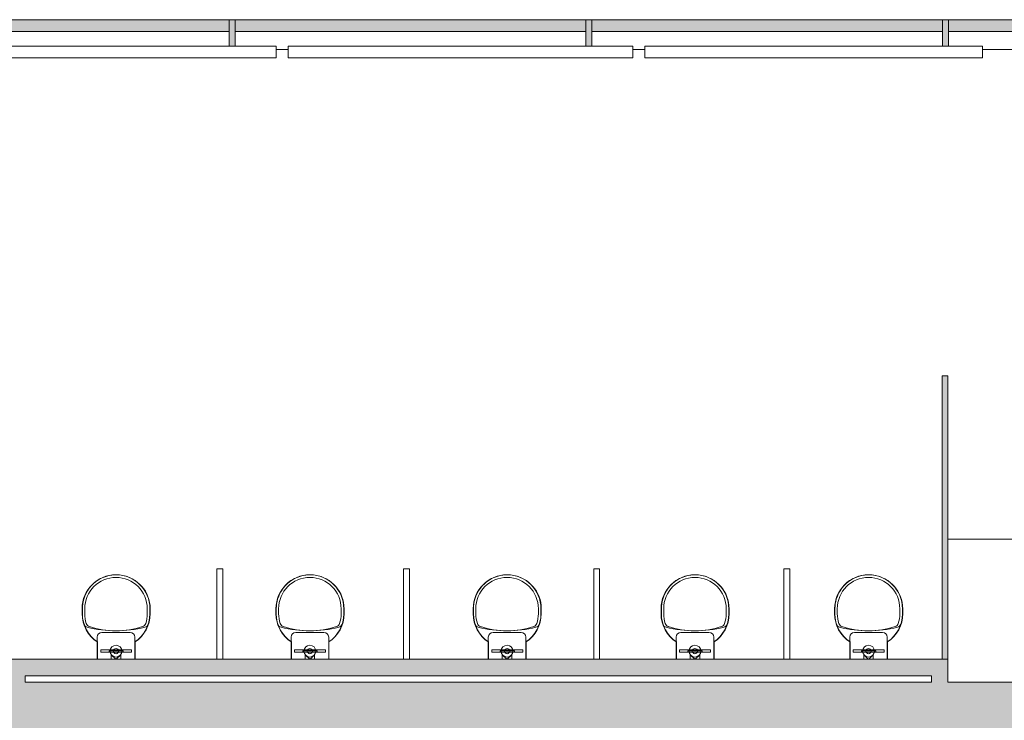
# Model space of a CAD drawing. Header units: millimetres. Extents: x 1110081 to 1268996, y -753649 to 3502.
# Tile 7 of 211: x 1167050 to 1171190, y -737113 to -734167. Entities that reach past the tile are written whole.
import ezdxf

# ---------------------------------------------------------------- set-up
doc = ezdxf.new("R2010")
doc.units = ezdxf.units.MM
for name, color, linetype, lineweight in [('A2-VI', 1, 'Continuous', 9), ('A2312', 1, 'Continuous', 5), ('A24', 1, 'Continuous', 13), ('A873', 6, 'Continuous', 5)]:
    doc.layers.add(name, color=color, linetype=linetype, lineweight=lineweight)

# ---------------------------------------------------------------- blocks, each defined once
blk = doc.blocks.new('System Panel - Flesland int curt wall solid-544953-H02-Nivå F-3_5 m_1_ Ny Plan 2 PV200')
at = {"layer": 'A2312'}
blk.add_hatch(color=256, dxfattribs=at).paths.add_polyline_path([(737.5, 12.5), (737.5, 62.5), (-737.5, 62.5), (-737.5, 12.5), (264, 12.5)])
for p, q in [((737.5, 62.5), (-737.5, 62.5)), ((-737.5, 62.5), (-737.5, 12.5)), ((737.5, 12.5), (737.5, 62.5)), ((-737.5, 12.5), (737.5, 12.5))]:
    blk.add_line(p, q, dxfattribs=at)
blk = doc.blocks.new('System Panel - Flesland int curt wall solid-3651346-H02-Nivå F-3_5 m_1_ Ny Plan 2 PV200')
at = {"layer": 'A2312'}
blk.add_hatch(color=256, dxfattribs=at).paths.add_polyline_path([(579.8, 12.5), (579.8, 62.5), (-579.8, 62.5), (-579.8, 12.5), (86.5, 12.5)])
for p, q in [((579.8, 62.5), (-579.8, 62.5)), ((-579.8, 62.5), (-579.8, 12.5)), ((579.8, 12.5), (579.8, 62.5)), ((-579.8, 12.5), (579.8, 12.5))]:
    blk.add_line(p, q, dxfattribs=at)
blk = doc.blocks.new('Rectangular Mullion - Flesland Int 25x125-V47-H02-Nivå F-3_5 m_1_ Ny Plan 2 PV200')
at = {"layer": 'A2312'}
blk.add_line((1163678.6, -734291.9), (1163628.6, -734291.9), dxfattribs=at)
blk = doc.blocks.new('Rectangular Mullion - Flesland Int 25x125-3651331-H02-Nivå F-3_5 m_1_ Ny Plan 2 PV200')
at = {"layer": 'A2312'}
blk.add_line((1172115.6, -734291.9), (1171098.6, -734291.9), dxfattribs=at)
blk = doc.blocks.new('Rectangular Mullion - Flesland Int 25x125-V48-H02-Nivå F-3_5 m_1_ Ny Plan 2 PV200')
at = {"layer": 'A2312'}
blk.add_hatch(color=256, dxfattribs=at).paths.add_polyline_path([(-12.5, 48.5), (12.5, 48.5), (12.5, -62.5), (-12.5, -62.5)])
for p, q in [((-12.5, -62.5), (-12.5, 48.5)), ((12.5, 48.5), (12.5, -62.5)), ((12.5, -62.5), (-12.5, -62.5))]:
    blk.add_line(p, q, dxfattribs=at)
blk = doc.blocks.new('A315 - Urinal med betjeningsplater - Type 1-12573202-H02-Nivå F-3_5 m_1_ Ny Plan 2 PV200')
at = {"layer": 'A873'}
for p, q in [((-18.2, 247.6), (-18.2, 226.4)), ((-17, 247.6), (-17, 226.4)), ((-7.2, 247.6), (-7.2, 226.4)), ((255.8, 226.4), (255.8, 247.6)), ((266.8, 226.4), (266.8, 247.6)), ((268, 226.4), (268, 247.6)), ((45.3, 128.1), (45.3, 107.8)), ((65.3, 148.1), (183.3, 148.1)), ((203.3, 107.8), (203.3, 128.1)), ((45.3, 107.8), (45.3, 35)), ((46.5, 107.8), (46.5, 35)), ((203.3, 35), (203.3, 107.8)), ((204.5, 35), (204.5, 107.8)), ((60, 75), (190, 75)), ((96, 75), (60, 75)), ((60, 65), (60, 75)), ((60, 75), (60, 65)), ((60, 65), (96, 65)), ((190, 65), (60, 65)), ((95, 75), (103.8, 75)), ((95, 75), (132.8, 75)), ((95, 70), (95, 65)), ((99, 70), (95, 70)), ((117.2, 70), (95, 70)), ((95, 65), (96, 65)), ((95, 65), (99, 65)), ((99, 65), (95, 65)), ((110, 65), (95, 65)), ((132.8, 75), (96, 75)), ((96, 65), (110, 65)), ((96, 65), (99, 65)), ((103.8, 70), (99, 70)), ((99, 65), (103.8, 65)), ((99, 65), (110, 65)), ((103.8, 65), (99, 65)), ((103.8, 75), (132.8, 75)), ((110, 70), (103.8, 70)), ((103.8, 65), (110, 65)), ((110, 65), (103.8, 65)), ((123.4, 35), (104.3, 54.1)), ((104.3, 54.1), (104.3, 35)), ((117.2, 70), (110, 70)), ((112.7, 65), (155, 65)), ((112.7, 65), (117.2, 65)), ((117.2, 65), (112.7, 65)), ((155, 65), (112.7, 65)), ((112.8, 65), (151, 65)), ((125, 70), (117.2, 70)), ((155, 70), (117.2, 70)), ((117.2, 65), (125, 65)), ((125, 65), (117.2, 65)), ((132.8, 70), (125, 70)), ((125, 65), (132.8, 65)), ((132.8, 65), (125, 65)), ((125.2, 35), (144.3, 54.1)), ((140, 70), (132.8, 70)), ((132.8, 65), (140, 65)), ((140, 65), (132.8, 65)), ((154, 75), (133.2, 75)), ((133.3, 75), (155, 75)), ((133.3, 75), (155, 75)), ((146.2, 70), (140, 70)), ((140, 65), (146.2, 65)), ((146.2, 65), (140, 65)), ((144.3, 54.1), (144.3, 35)), ((151, 70), (146.2, 70)), ((146.2, 65), (151, 65)), ((151, 65), (146.2, 65)), ((154, 70), (151, 70)), ((151, 65), (155, 65)), ((151, 65), (154, 65)), ((155, 65), (151, 65)), ((190, 75), (154, 75)), ((155, 70), (154, 70)), ((154, 65), (190, 65)), ((155, 65), (155, 70)), ((190, 75), (190, 65)), ((190, 75), (190, 65))]:
    blk.add_line(p, q, dxfattribs=at)
for radius in [24.8, 11]:
    blk.add_circle((124.3, 69.1), radius, dxfattribs=at)
for centre, radius, start, end in [((124.3, 247.6), 142.5, 360, 180), ((125.5, 247.6), 142.5, 360, 163.5658), ((124.3, 247.6), 131.5, 360, 180), ((125.5, 247.6), 142.5, 163.5658, 180), ((124.3, 226.4), 142.5, 180, 236.3316), ((125.5, 226.4), 142.5, 180, 236.3316), ((124.3, 226.4), 131.5, 180, 198.3428), ((124.3, 226.4), 142.5, 303.6684, 360), ((125.5, 226.4), 142.5, 303.6684, 360), ((124.3, 226.4), 131.5, 341.6572, 360), ((7.7, 189), 20, 197.7943, 256.1765), ((18.5, 191.3), 20, 198.3428, 252.2922), ((124.3, 663), 508.2, 256.1765, 283.8235), ((124.3, 522.8), 368, 252.2922, 287.7078), ((230.2, 191.3), 20, 287.7078, 341.6572), ((241, 189), 20, 283.8235, 342.2057), ((65.3, 128.1), 20, 90, 180), ((183.3, 128.1), 20, 360, 90)]:
    blk.add_arc(centre, radius, start, end, dxfattribs=at)
blk = doc.blocks.new('Sink_counter - Sink_counter-12676246-H02-Nivå F-3_5 m_1_ Ny Plan 2 PV200')
at = {"layer": 'A873'}
for p, q in [((1146.5, 712.5), (-3783, 712.5)), ((-3783, 712.5), (1146.5, 712.5)), ((1146.5, 112.5), (-3783, 112.5))]:
    blk.add_line(p, q, dxfattribs=at)
blk = doc.blocks.new('A315 - Urinal med betjeningsplater - Type 1-V249-H02-Nivå F-3_5 m_1_ Ny Plan 2 PV200')
at = {"layer": 'A873'}
for p, q in [((-18.2, 247.6), (-18.2, 226.4)), ((-17, 247.6), (-17, 226.4)), ((-7.2, 247.6), (-7.2, 226.4)), ((255.8, 226.4), (255.8, 247.6)), ((266.8, 226.4), (266.8, 247.6)), ((268, 226.4), (268, 247.6)), ((45.3, 128.1), (45.3, 107.8)), ((65.3, 148.1), (183.3, 148.1)), ((203.3, 107.8), (203.3, 128.1)), ((45.3, 107.8), (45.3, 35)), ((46.5, 107.8), (46.5, 35)), ((203.3, 35), (203.3, 107.8)), ((204.5, 35), (204.5, 107.8)), ((60, 75), (190, 75)), ((96, 75), (60, 75)), ((60, 65), (60, 75)), ((60, 75), (60, 65)), ((60, 65), (96, 65)), ((190, 65), (60, 65)), ((95, 75), (132.8, 75)), ((95, 75), (132.8, 75)), ((95, 70), (95, 65)), ((99, 70), (95, 70)), ((155, 70), (95, 70)), ((95, 65), (111.3, 65)), ((95, 65), (99, 65)), ((99, 65), (95, 65)), ((111.3, 65), (95, 65)), ((110, 75), (96, 75)), ((96, 65), (99, 65)), ((151, 70), (99, 70)), ((99, 65), (110, 65)), ((99, 65), (110, 65)), ((110, 65), (99, 65)), ((123.4, 35), (104.3, 54.1)), ((104.3, 54.1), (104.3, 35)), ((110, 65), (111.3, 65)), ((111.3, 65), (110, 65)), ((132.8, 75), (111.3, 75)), ((111.5, 65), (155, 65)), ((111.5, 65), (151, 65)), ((111.5, 65), (151, 65)), ((151, 65), (111.5, 65)), ((155, 65), (111.5, 65)), ((125.2, 35), (144.3, 54.1)), ((154, 75), (133.2, 75)), ((133.3, 75), (155, 75)), ((133.3, 75), (155, 75)), ((144.3, 54.1), (144.3, 35)), ((155, 70), (151, 70)), ((151, 65), (155, 65)), ((151, 65), (154, 65)), ((155, 65), (151, 65)), ((190, 75), (154, 75)), ((154, 65), (190, 65)), ((155, 65), (155, 70)), ((190, 75), (190, 65)), ((190, 75), (190, 65))]:
    blk.add_line(p, q, dxfattribs=at)
for radius in [24.8, 11]:
    blk.add_circle((124.3, 69.1), radius, dxfattribs=at)
for centre, radius, start, end in [((124.3, 247.6), 142.5, 360, 180), ((125.5, 247.6), 142.5, 360, 163.5658), ((124.3, 247.6), 131.5, 360, 180), ((125.5, 247.6), 142.5, 163.5658, 180), ((124.3, 226.4), 142.5, 180, 236.3316), ((125.5, 226.4), 142.5, 180, 236.3316), ((124.3, 226.4), 131.5, 180, 198.3428), ((124.3, 226.4), 142.5, 303.6684, 360), ((125.5, 226.4), 142.5, 303.6684, 360), ((124.3, 226.4), 131.5, 341.6572, 360), ((7.7, 189), 20, 197.7943, 256.1765), ((18.5, 191.3), 20, 198.3428, 252.2922), ((124.3, 663), 508.2, 256.1765, 283.8235), ((124.3, 522.8), 368, 252.2922, 287.7078), ((230.2, 191.3), 20, 287.7078, 341.6572), ((241, 189), 20, 283.8235, 342.2057), ((65.3, 128.1), 20, 90, 180), ((183.3, 128.1), 20, 360, 90)]:
    blk.add_arc(centre, radius, start, end, dxfattribs=at)
blk = doc.blocks.new('A315 - Urinal med betjeningsplater - Type 1-V250-H02-Nivå F-3_5 m_1_ Ny Plan 2 PV200')
at = {"layer": 'A873'}
for p, q in [((-18.2, 247.6), (-18.2, 226.4)), ((-17, 247.6), (-17, 226.4)), ((-7.2, 247.6), (-7.2, 226.4)), ((255.8, 226.4), (255.8, 247.6)), ((266.8, 226.4), (266.8, 247.6)), ((268, 226.4), (268, 247.6)), ((45.3, 128.1), (45.3, 107.8)), ((65.3, 148.1), (183.3, 148.1)), ((203.3, 107.8), (203.3, 128.1)), ((45.3, 107.8), (45.3, 35)), ((46.5, 107.8), (46.5, 35)), ((203.3, 35), (203.3, 107.8)), ((204.5, 35), (204.5, 107.8)), ((60, 75), (190, 75)), ((96, 75), (60, 75)), ((60, 65), (60, 75)), ((60, 75), (60, 65)), ((60, 65), (96, 65)), ((190, 65), (60, 65)), ((95, 75), (132.8, 75)), ((95, 75), (132.8, 75)), ((95, 70), (95, 65)), ((99, 70), (95, 70)), ((155, 70), (95, 70)), ((95, 65), (110, 65)), ((95, 65), (99, 65)), ((99, 65), (95, 65)), ((110, 65), (95, 65)), ((132.8, 75), (96, 75)), ((96, 65), (99, 65)), ((151, 70), (99, 70)), ((99, 65), (110, 65)), ((99, 65), (110, 65)), ((110, 65), (99, 65)), ((123.4, 35), (104.3, 54.1)), ((104.3, 54.1), (104.3, 35)), ((111.5, 65), (155, 65)), ((111.5, 65), (151, 65)), ((111.5, 65), (151, 65)), ((151, 65), (111.5, 65)), ((155, 65), (111.5, 65)), ((125.2, 35), (144.3, 54.1)), ((154, 75), (133.2, 75)), ((133.3, 75), (155, 75)), ((133.3, 75), (155, 75)), ((144.3, 54.1), (144.3, 35)), ((155, 70), (151, 70)), ((151, 65), (155, 65)), ((151, 65), (154, 65)), ((155, 65), (151, 65)), ((190, 75), (154, 75)), ((154, 65), (190, 65)), ((155, 65), (155, 70)), ((190, 75), (190, 65)), ((190, 75), (190, 65))]:
    blk.add_line(p, q, dxfattribs=at)
for radius in [24.8, 11]:
    blk.add_circle((124.3, 69.1), radius, dxfattribs=at)
for centre, radius, start, end in [((124.3, 247.6), 142.5, 360, 180), ((125.5, 247.6), 142.5, 360, 163.5658), ((124.3, 247.6), 131.5, 360, 180), ((125.5, 247.6), 142.5, 163.5658, 180), ((124.3, 226.4), 142.5, 180, 236.3316), ((125.5, 226.4), 142.5, 180, 236.3316), ((124.3, 226.4), 131.5, 180, 198.3428), ((124.3, 226.4), 142.5, 303.6684, 360), ((125.5, 226.4), 142.5, 303.6684, 360), ((124.3, 226.4), 131.5, 341.6572, 360), ((7.7, 189), 20, 197.7943, 256.1765), ((18.5, 191.3), 20, 198.3428, 252.2922), ((124.3, 663), 508.2, 256.1765, 283.8235), ((124.3, 522.8), 368, 252.2922, 287.7078), ((230.2, 191.3), 20, 287.7078, 341.6572), ((241, 189), 20, 283.8235, 342.2057), ((65.3, 128.1), 20, 90, 180), ((183.3, 128.1), 20, 360, 90)]:
    blk.add_arc(centre, radius, start, end, dxfattribs=at)
blk = doc.blocks.new('Fastvindu enkelt for curtain wall - Fastvindu enkelt for curtain wall 2-12576007-H02-Nivå F-3_5 m_1_ Ny Plan 2 PV200')
at = {"layer": 'A2-VI'}
for p, q in [((-710, 30), (710, 30)), ((-710, -20), (-710, 30)), ((710, 30), (710, -20)), ((710, -20), (-710, -20))]:
    blk.add_line(p, q, dxfattribs=at)
blk = doc.blocks.new('Fastvindu enkelt for curtain wall - Fastvindu enkelt for curtain wall 2-12575996-H02-Nivå F-3_5 m_1_ Ny Plan 2 PV200')
at = {"layer": 'A2-VI'}
for p, q in [((-725, 30), (725, 30)), ((-725, -20), (-725, 30)), ((725, 30), (725, -20)), ((725, -20), (-725, -20))]:
    blk.add_line(p, q, dxfattribs=at)
blk = doc.blocks.new('br001-h02-a-200-2-0001_Z02_dwg_System Panel - Flesland int curt wall solid-544953-H02-Nivå F-3_5m-1920972-MA-20-0001 GA Level 02 -Rearrange - option 3D')
at = {"layer": 'A2312'}
blk.add_hatch(color=7, dxfattribs=at).paths.add_polyline_path([(-737.5, 12.5), (737.5, 12.5), (737.5, 62.5), (-737.5, 62.5)])
at = {"layer": 'A2312', "color": 7, "flags": 128}
blk.add_lwpolyline([(-737.5, 12.5), (737.5, 12.5), (737.5, 62.5), (-737.5, 62.5)], close=True, dxfattribs=at)
blk = doc.blocks.new('br001-h02-a-200-2-0001_Z02_dwg_System Panel - Flesland int curt wall solid-3651346-H02-Nivå F-3_5m-1920973-MA-20-0001 GA Level 02 -Rearrange - option 3D')
at = {"layer": 'A2312'}
blk.add_hatch(color=7, dxfattribs=at).paths.add_polyline_path([(-579.8, 12.5), (579.8, 12.5), (579.8, 62.5), (-579.8, 62.5)])
at = {"layer": 'A2312', "color": 7, "flags": 128}
blk.add_lwpolyline([(-579.8, 12.5), (579.8, 12.5), (579.8, 62.5), (-579.8, 62.5)], close=True, dxfattribs=at)
blk = doc.blocks.new('br001-h02-a-200-2-0001_Z02_dwg_Rectangular Mullion - Flesland Int 25x125-V34-H02-Nivå F-3_5m-1920978-MA-20-0001 GA Level 02 -Rearrange - option 3D')
at = {"layer": 'A2312', "color": 7}
blk.add_line((1163678.6, -734291.9), (1163628.6, -734291.9), dxfattribs=at)
blk = doc.blocks.new('br001-h02-a-200-2-0001_Z02_dwg_Rectangular Mullion - Flesland Int 25x125-3651331-H02-Nivå F-3_5m-1920979-MA-20-0001 GA Level 02 -Rearrange - option 3D')
at = {"layer": 'A2312', "color": 7}
blk.add_line((1172115.6, -734291.9), (1171098.6, -734291.9), dxfattribs=at)
blk = doc.blocks.new('br001-h02-a-200-2-0001_Z02_dwg_Rectangular Mullion - Flesland Int 25x125-V35-H02-Nivå F-3_5m-1920981-MA-20-0001 GA Level 02 -Rearrange - option 3D')
at = {"layer": 'A2312'}
blk.add_hatch(color=7, dxfattribs=at).paths.add_polyline_path([(12.5, 48.5), (12.5, -62.5), (-12.5, -62.5), (-12.5, 48.5)])
at = {"layer": 'A2312', "color": 7, "flags": 128}
blk.add_lwpolyline([(12.5, 48.5), (12.5, -62.5), (-12.5, -62.5), (-12.5, 48.5)], dxfattribs=at)
blk = doc.blocks.new('br001-h02-a-200-2-0001_Z02_dwg_A315 - Urinal med betjeningsplater - Type 1-12573202-H02-Nivå F-3_5m-1921411-MA-20-0001 GA Level 02 -Rearrange - option 3D')
at = {"layer": 'A873', "color": 7}
for p, q in [((-18.2, 247.6), (-18.2, 226.4)), ((-17, 247.6), (-17, 226.4)), ((-7.2, 247.6), (-7.2, 226.4)), ((255.8, 226.4), (255.8, 247.6)), ((266.8, 226.4), (266.8, 247.6)), ((268, 226.4), (268, 247.6)), ((65.3, 148.1), (183.3, 148.1)), ((46.5, 107.8), (46.5, 35)), ((204.5, 35), (204.5, 107.8)), ((111.5, 65), (155, 65))]:
    blk.add_line(p, q, dxfattribs=at)
at = {"layer": 'A873', "color": 7, "flags": 128}
for points in [[(45.3, 128.1), (45.3, 107.8), (45.3, 35)], [(203.3, 35), (203.3, 107.8), (203.3, 128.1)], [(155, 70), (99, 70), (95, 70), (99, 70), (110, 70), (117.2, 70), (125, 70), (151, 70), (155, 70), (155, 65), (111.5, 65), (117.2, 65), (151, 65), (155, 65), (151, 65), (132.8, 65), (125, 65), (111.5, 65), (151, 65), (154, 65), (190, 65), (60, 65), (60, 75), (60, 65), (96, 65), (99, 65), (110, 65), (95, 65), (95, 70)], [(133.2, 75), (154, 75), (155, 75), (133.3, 75), (154, 75), (190, 75), (60, 75), (96, 75), (132.8, 75), (95, 75), (103.8, 75), (132.8, 75)], [(95, 65), (99, 65), (103.8, 65), (110, 65), (99, 65), (95, 65), (110, 65)], [(123.4, 35), (104.3, 54.1), (104.3, 35)], [(125.2, 35), (144.3, 54.1), (144.3, 35)]]:
    blk.add_lwpolyline(points, dxfattribs=at)
blk.add_lwpolyline([(190, 65), (190, 75)], close=True, dxfattribs=at)
at = {"layer": 'A873', "color": 7}
for radius in [24.8, 11]:
    blk.add_circle((124.3, 69.1), radius, dxfattribs=at)
for centre, radius, start, end in [((124.3, 247.6), 142.5, 360, 180), ((125.5, 247.6), 142.5, 360, 163.5658), ((124.3, 247.6), 131.5, 360, 180), ((125.5, 247.6), 142.5, 163.5658, 180), ((124.3, 226.4), 142.5, 180, 236.3316), ((125.5, 226.4), 142.5, 180, 236.3316), ((124.3, 226.4), 131.5, 180, 198.3428), ((124.3, 226.4), 142.5, 303.6684, 360), ((125.5, 226.4), 142.5, 303.6684, 360), ((124.3, 226.4), 131.5, 341.6572, 360), ((7.7, 189), 20, 197.7943, 256.1765), ((18.5, 191.3), 20, 198.3428, 252.2922), ((124.3, 663), 508.2, 256.1765, 283.8235), ((124.3, 522.8), 368, 252.2922, 287.7078), ((230.2, 191.3), 20, 287.7078, 341.6572), ((241, 189), 20, 283.8235, 342.2057), ((65.3, 128.1), 20, 90, 180), ((183.3, 128.1), 20, 360, 90)]:
    blk.add_arc(centre, radius, start, end, dxfattribs=at)
blk = doc.blocks.new('br001-h02-a-200-2-0001_Z02_dwg_Sink_counter - Sink_counter-12676246-H02-Nivå F-3_5m-1921412-MA-20-0001 GA Level 02 -Rearrange - option 3D')
at = {"layer": 'A873', "color": 7}
blk.add_line((1146.5, 112.5), (-3783, 112.5), dxfattribs=at)
at = {"layer": 'A873', "color": 7, "flags": 128}
blk.add_lwpolyline([(1146.5, 712.5), (-3783, 712.5), (1146.5, 712.5), (1146.5, 593.7)], dxfattribs=at)
blk = doc.blocks.new('br001-h02-a-200-2-0001_Z02_dwg_A315 - Urinal med betjeningsplater - Type 1-V283-H02-Nivå F-3_5m-1922054-MA-20-0001 GA Level 02 -Rearrange - option 3D')
at = {"layer": 'A873', "color": 7}
for p, q in [((-18.2, 247.6), (-18.2, 226.4)), ((-17, 247.6), (-17, 226.4)), ((-7.2, 247.6), (-7.2, 226.4)), ((255.8, 226.4), (255.8, 247.6)), ((266.8, 226.4), (266.8, 247.6)), ((268, 226.4), (268, 247.6)), ((65.3, 148.1), (183.3, 148.1)), ((46.5, 107.8), (46.5, 35)), ((204.5, 35), (204.5, 107.8)), ((95, 70), (95, 65))]:
    blk.add_line(p, q, dxfattribs=at)
at = {"layer": 'A873', "color": 7, "flags": 128}
for points in [[(45.3, 128.1), (45.3, 107.8), (45.3, 35)], [(203.3, 35), (203.3, 107.8), (203.3, 128.1)], [(111.5, 65), (151, 65), (154, 65), (190, 65), (60, 65), (60, 75), (60, 65), (96, 65), (99, 65), (110, 65), (103.8, 65), (96, 65), (95, 65), (99, 65), (110, 65), (99, 65), (95, 65), (110, 65)], [(132.8, 75), (99, 75), (95, 75), (103.8, 75), (132.8, 75), (96, 75), (60, 75), (190, 75), (154, 75), (133.2, 75)], [(155, 70), (95, 70), (99, 70), (103.8, 70), (125, 70), (140, 70), (146.2, 70), (151, 70), (155, 70), (155, 65), (117.2, 65), (111.5, 65), (117.2, 65), (151, 65), (155, 65), (151, 65), (132.8, 65), (111.5, 65), (117.2, 65), (125, 65), (132.8, 65), (154, 65), (155, 65)], [(123.4, 35), (104.3, 54.1), (104.3, 35)], [(125.2, 35), (144.3, 54.1), (144.3, 35)]]:
    blk.add_lwpolyline(points, dxfattribs=at)
for points in [[(155, 75), (140, 75), (133.3, 75)], [(190, 65), (190, 75)]]:
    blk.add_lwpolyline(points, close=True, dxfattribs=at)
at = {"layer": 'A873', "color": 7}
for radius in [24.8, 11]:
    blk.add_circle((124.3, 69.1), radius, dxfattribs=at)
for centre, radius, start, end in [((124.3, 247.6), 142.5, 360, 180), ((125.5, 247.6), 142.5, 360, 163.5658), ((124.3, 247.6), 131.5, 360, 180), ((125.5, 247.6), 142.5, 163.5658, 180), ((124.3, 226.4), 142.5, 180, 236.3316), ((125.5, 226.4), 142.5, 180, 236.3316), ((124.3, 226.4), 131.5, 180, 198.3428), ((124.3, 226.4), 142.5, 303.6684, 360), ((125.5, 226.4), 142.5, 303.6684, 360), ((124.3, 226.4), 131.5, 341.6572, 360), ((7.7, 189), 20, 197.7943, 256.1765), ((18.5, 191.3), 20, 198.3428, 252.2922), ((124.3, 663), 508.2, 256.1765, 283.8235), ((124.3, 522.8), 368, 252.2922, 287.7078), ((230.2, 191.3), 20, 287.7078, 341.6572), ((241, 189), 20, 283.8235, 342.2057), ((65.3, 128.1), 20, 90, 180), ((183.3, 128.1), 20, 360, 90)]:
    blk.add_arc(centre, radius, start, end, dxfattribs=at)
blk = doc.blocks.new('br001-h02-a-200-2-0001_Z02_dwg_A315 - Urinal med betjeningsplater - Type 1-V284-H02-Nivå F-3_5m-1922055-MA-20-0001 GA Level 02 -Rearrange - option 3D')
at = {"layer": 'A873', "color": 7}
for p, q in [((-18.2, 247.6), (-18.2, 226.4)), ((-17, 247.6), (-17, 226.4)), ((-7.2, 247.6), (-7.2, 226.4)), ((255.8, 226.4), (255.8, 247.6)), ((266.8, 226.4), (266.8, 247.6)), ((268, 226.4), (268, 247.6)), ((65.3, 148.1), (183.3, 148.1)), ((46.5, 107.8), (46.5, 35)), ((204.5, 35), (204.5, 107.8))]:
    blk.add_line(p, q, dxfattribs=at)
at = {"layer": 'A873', "color": 7, "flags": 128}
for points in [[(45.3, 128.1), (45.3, 107.8), (45.3, 35)], [(203.3, 35), (203.3, 107.8), (203.3, 128.1)], [(155, 65), (151, 65), (111.5, 65), (151, 65), (154, 65), (190, 65), (60, 65), (60, 75), (60, 65), (96, 65), (99, 65), (101.6, 65)], [(101.6, 75), (96, 75), (60, 75), (190, 75), (154, 75), (133.2, 75), (155, 75)], [(132.8, 75), (96, 75), (95, 75), (132.8, 75), (103.8, 75)], [(95, 70), (95, 65), (110, 65), (99, 65), (95, 65)], [(111.5, 65), (151, 65), (155, 65), (154, 65), (151, 65), (146.2, 65), (111.5, 65), (155, 65), (155, 70), (151, 70), (117.2, 70), (99, 70), (95, 70), (110, 70), (155, 70)], [(103.8, 65), (110, 65), (99, 65), (96, 65), (95, 65), (110, 65)], [(123.4, 35), (104.3, 54.1), (104.3, 35)], [(125.2, 35), (144.3, 54.1), (144.3, 35)], [(133.3, 75), (151, 75), (154, 75), (155, 75)]]:
    blk.add_lwpolyline(points, dxfattribs=at)
blk.add_lwpolyline([(190, 65), (190, 75)], close=True, dxfattribs=at)
at = {"layer": 'A873', "color": 7}
for radius in [24.8, 11]:
    blk.add_circle((124.3, 69.1), radius, dxfattribs=at)
for centre, radius, start, end in [((124.3, 247.6), 142.5, 360, 180), ((125.5, 247.6), 142.5, 360, 163.5658), ((124.3, 247.6), 131.5, 360, 180), ((125.5, 247.6), 142.5, 163.5658, 180), ((124.3, 226.4), 142.5, 180, 236.3316), ((125.5, 226.4), 142.5, 180, 236.3316), ((124.3, 226.4), 131.5, 180, 198.3428), ((124.3, 226.4), 142.5, 303.6684, 360), ((125.5, 226.4), 142.5, 303.6684, 360), ((124.3, 226.4), 131.5, 341.6572, 360), ((7.7, 189), 20, 197.7943, 256.1765), ((18.5, 191.3), 20, 198.3428, 252.2922), ((124.3, 663), 508.2, 256.1765, 283.8235), ((124.3, 522.8), 368, 252.2922, 287.7078), ((230.2, 191.3), 20, 287.7078, 341.6572), ((241, 189), 20, 283.8235, 342.2057), ((65.3, 128.1), 20, 90, 180), ((183.3, 128.1), 20, 360, 90)]:
    blk.add_arc(centre, radius, start, end, dxfattribs=at)
blk = doc.blocks.new('br001-h02-a-200-2-0001_Z02_dwg_A315 - Urinal med betjeningsplater - Type 1-V285-H02-Nivå F-3_5m-1922056-MA-20-0001 GA Level 02 -Rearrange - option 3D')
at = {"layer": 'A873', "color": 7}
for p, q in [((-18.2, 247.6), (-18.2, 226.4)), ((-17, 247.6), (-17, 226.4)), ((-7.2, 247.6), (-7.2, 226.4)), ((255.8, 226.4), (255.8, 247.6)), ((266.8, 226.4), (266.8, 247.6)), ((268, 226.4), (268, 247.6)), ((65.3, 148.1), (183.3, 148.1)), ((46.5, 107.8), (46.5, 35)), ((204.5, 35), (204.5, 107.8)), ((95, 70), (95, 65))]:
    blk.add_line(p, q, dxfattribs=at)
at = {"layer": 'A873', "color": 7, "flags": 128}
for points in [[(45.3, 128.1), (45.3, 107.8), (45.3, 35)], [(203.3, 35), (203.3, 107.8), (203.3, 128.1)], [(111.5, 65), (151, 65), (154, 65), (190, 65), (60, 65), (60, 75), (60, 65), (96, 65), (99, 65), (110, 65), (103.8, 65), (95, 65), (96, 65), (99, 65), (110, 65), (103.8, 65), (99, 65), (96, 65), (95, 65), (110, 65)], [(132.8, 75), (117.2, 75), (95, 75), (132.8, 75), (96, 75), (60, 75), (190, 75), (154, 75), (133.2, 75)], [(155, 70), (154, 70), (110, 70), (95, 70), (99, 70), (132.8, 70), (146.2, 70), (151, 70), (155, 70), (155, 65), (151, 65), (146.2, 65), (125, 65), (111.5, 65), (140, 65), (151, 65), (154, 65), (155, 65), (151, 65), (146.2, 65), (140, 65), (117.2, 65), (111.5, 65), (155, 65)], [(123.4, 35), (104.3, 54.1), (104.3, 35)], [(125.2, 35), (144.3, 54.1), (144.3, 35)]]:
    blk.add_lwpolyline(points, dxfattribs=at)
for points in [[(155, 75), (146.2, 75), (133.3, 75), (146.2, 75), (151, 75)], [(190, 65), (190, 75)]]:
    blk.add_lwpolyline(points, close=True, dxfattribs=at)
at = {"layer": 'A873', "color": 7}
for radius in [24.8, 11]:
    blk.add_circle((124.3, 69.1), radius, dxfattribs=at)
for centre, radius, start, end in [((124.3, 247.6), 142.5, 360, 180), ((125.5, 247.6), 142.5, 360, 163.5658), ((124.3, 247.6), 131.5, 360, 180), ((125.5, 247.6), 142.5, 163.5658, 180), ((124.3, 226.4), 142.5, 180, 236.3316), ((125.5, 226.4), 142.5, 180, 236.3316), ((124.3, 226.4), 131.5, 180, 198.3428), ((124.3, 226.4), 142.5, 303.6684, 360), ((125.5, 226.4), 142.5, 303.6684, 360), ((124.3, 226.4), 131.5, 341.6572, 360), ((7.7, 189), 20, 197.7943, 256.1765), ((18.5, 191.3), 20, 198.3428, 252.2922), ((124.3, 663), 508.2, 256.1765, 283.8235), ((124.3, 522.8), 368, 252.2922, 287.7078), ((230.2, 191.3), 20, 287.7078, 341.6572), ((241, 189), 20, 283.8235, 342.2057), ((65.3, 128.1), 20, 90, 180), ((183.3, 128.1), 20, 360, 90)]:
    blk.add_arc(centre, radius, start, end, dxfattribs=at)
blk = doc.blocks.new('br001-h02-a-200-2-0001_Z02_dwg_A315 - Urinal med betjeningsplater - Type 1-V286-H02-Nivå F-3_5m-1922057-MA-20-0001 GA Level 02 -Rearrange - option 3D')
at = {"layer": 'A873', "color": 7}
for p, q in [((-18.2, 247.6), (-18.2, 226.4)), ((-17, 247.6), (-17, 226.4)), ((-7.2, 247.6), (-7.2, 226.4)), ((255.8, 226.4), (255.8, 247.6)), ((266.8, 226.4), (266.8, 247.6)), ((268, 226.4), (268, 247.6)), ((65.3, 148.1), (183.3, 148.1)), ((46.5, 107.8), (46.5, 35)), ((204.5, 35), (204.5, 107.8))]:
    blk.add_line(p, q, dxfattribs=at)
at = {"layer": 'A873', "color": 7, "flags": 128}
for points in [[(45.3, 128.1), (45.3, 107.8), (45.3, 35)], [(203.3, 35), (203.3, 107.8), (203.3, 128.1)], [(111.5, 65), (151, 65), (154, 65), (190, 65), (60, 65), (60, 75), (60, 65), (96, 65), (99, 65), (110, 65), (95, 65), (95, 70)], [(132.8, 75), (117.2, 75), (103.8, 75), (99, 75), (95, 75), (99, 75), (125, 75), (132.8, 75), (96, 75), (60, 75), (190, 75), (154, 75), (133.2, 75)], [(155, 70), (95, 70), (99, 70), (103.8, 70), (110, 70), (117.2, 70), (125, 70), (132.8, 70), (140, 70), (146.2, 70), (151, 70), (155, 70), (155, 65), (151, 65), (140, 65), (125, 65), (111.5, 65), (140, 65), (146.2, 65), (151, 65), (155, 65), (151, 65), (140, 65), (125, 65), (111.5, 65), (132.8, 65), (154, 65), (155, 65)], [(95, 65), (96, 65), (99, 65), (110, 65), (99, 65), (95, 65), (103.8, 65), (110, 65)], [(123.4, 35), (104.3, 54.1), (104.3, 35)], [(125.2, 35), (144.3, 54.1), (144.3, 35)]]:
    blk.add_lwpolyline(points, dxfattribs=at)
for points in [[(155, 75), (151, 75), (140, 75), (133.3, 75), (146.2, 75), (151, 75)], [(190, 65), (190, 75)]]:
    blk.add_lwpolyline(points, close=True, dxfattribs=at)
at = {"layer": 'A873', "color": 7}
for radius in [24.8, 11]:
    blk.add_circle((124.3, 69.1), radius, dxfattribs=at)
for centre, radius, start, end in [((124.3, 247.6), 142.5, 360, 180), ((125.5, 247.6), 142.5, 360, 163.5658), ((124.3, 247.6), 131.5, 360, 180), ((125.5, 247.6), 142.5, 163.5658, 180), ((124.3, 226.4), 142.5, 180, 236.3316), ((125.5, 226.4), 142.5, 180, 236.3316), ((124.3, 226.4), 131.5, 180, 198.3428), ((124.3, 226.4), 142.5, 303.6684, 360), ((125.5, 226.4), 142.5, 303.6684, 360), ((124.3, 226.4), 131.5, 341.6572, 360), ((7.7, 189), 20, 197.7943, 256.1765), ((18.5, 191.3), 20, 198.3428, 252.2922), ((124.3, 663), 508.2, 256.1765, 283.8235), ((124.3, 522.8), 368, 252.2922, 287.7078), ((230.2, 191.3), 20, 287.7078, 341.6572), ((241, 189), 20, 283.8235, 342.2057), ((65.3, 128.1), 20, 90, 180), ((183.3, 128.1), 20, 360, 90)]:
    blk.add_arc(centre, radius, start, end, dxfattribs=at)
blk = doc.blocks.new('br001-h02-a-200-2-0001_Z02_dwg_Fastvindu enkelt for curtain wall - Fastvindu enkelt for curtain wall 2-12576007-H02-Nivå F-3_5m-1922058-MA-20-0001 GA Level 02 -Rearrange - option 3D')
at = {"layer": 'A2-VI', "color": 7, "flags": 128}
blk.add_lwpolyline([(-710, 30), (710, 30), (710, -20), (-710, -20)], close=True, dxfattribs=at)
blk = doc.blocks.new('br001-h02-a-200-2-0001_Z02_dwg_Fastvindu enkelt for curtain wall - Fastvindu enkelt for curtain wall 2-12575996-H02-Nivå F-3_5m-1922060-MA-20-0001 GA Level 02 -Rearrange - option 3D')
at = {"layer": 'A2-VI', "color": 7, "flags": 128}
blk.add_lwpolyline([(-725, 30), (725, 30), (725, -20), (-725, -20)], close=True, dxfattribs=at)

msp = doc.modelspace()

# ---------------------------------------------------------------- hatches: boundary and pattern name
at = {"layer": 'A24'}
for points in [[(1170953.6, -736856.1), (1170953.6, -735664.4), (1170928.6, -735664.4), (1170928.6, -736856.1)], [(1167002.4, -736951.9), (1167072.4, -736951.9), (1167072.4, -736856.1), (1167002.4, -736856.1), (1167002.4, -736926.1)], [(1170608, -736926.1), (1170883.6, -736926.1), (1170883.6, -736856.1), (1167072.4, -736856.1), (1167072.4, -736926.1), (1170288.6, -736926.1)], [(1170953.6, -736951.9), (1170953.6, -736856.1), (1170883.6, -736856.1), (1170883.6, -736951.9)], [(1163217.4, -737176.9), (1172113.1, -737176.9), (1172113.1, -736951.9), (1162253.6, -736951.9), (1162253.6, -737176.9), (1163192.4, -737176.9)]]:
    msp.add_hatch(color=256, dxfattribs=at).paths.add_polyline_path(points)

# ---------------------------------------------------------------- linework, layer by layer
for p, q in [((1170953.6, -735664.4), (1170928.6, -735664.4)), ((1170928.6, -735664.4), (1170928.6, -736856.1)), ((1170953.6, -736951.9), (1170953.6, -735664.4)), ((1167878.6, -736476.1), (1167878.6, -736856.1)), ((1167878.6, -736476.1), (1167903.6, -736476.1)), ((1167903.6, -736856.1), (1167903.6, -736476.1)), ((1168663.6, -736476.1), (1168663.6, -736856.1)), ((1168663.6, -736476.1), (1168688.6, -736476.1)), ((1168688.6, -736856.1), (1168688.6, -736476.1)), ((1169463.6, -736476.1), (1169463.6, -736856.1)), ((1169463.6, -736476.1), (1169488.6, -736476.1)), ((1169488.6, -736856.1), (1169488.6, -736476.1)), ((1170263.6, -736476.1), (1170263.6, -736856.1)), ((1170263.6, -736476.1), (1170288.6, -736476.1)), ((1170288.6, -736856.1), (1170288.6, -736476.1)), ((1167878.6, -736856.1), (1167002.4, -736856.1)), ((1167903.6, -736856.1), (1167878.6, -736856.1)), ((1168663.6, -736856.1), (1167903.6, -736856.1)), ((1168688.6, -736856.1), (1168663.6, -736856.1)), ((1169463.6, -736856.1), (1168688.6, -736856.1)), ((1169488.6, -736856.1), (1169463.6, -736856.1)), ((1170263.6, -736856.1), (1169488.6, -736856.1)), ((1170288.6, -736856.1), (1170263.6, -736856.1)), ((1170953.6, -736856.1), (1170288.6, -736856.1)), ((1167072.4, -736926.1), (1170883.6, -736926.1)), ((1167072.4, -736951.9), (1167072.4, -736926.1)), ((1170883.6, -736926.1), (1170883.6, -736951.9)), ((1170883.6, -736951.9), (1167072.4, -736951.9)), ((1175883.1, -736951.9), (1170953.6, -736951.9))]:
    msp.add_line(p, q, dxfattribs=at)
at = {"layer": 'A24', "color": 7}
for p, q in [((1167903.6, -736856.1), (1167878.6, -736856.1)), ((1168688.6, -736856.1), (1168663.6, -736856.1)), ((1170288.6, -736856.1), (1170263.6, -736856.1))]:
    msp.add_line(p, q, dxfattribs=at)
at = {"layer": 'A24', "color": 7, "flags": 128}
for points in [[(1175883.1, -736951.9), (1170953.6, -736951.9), (1170953.6, -735664.4), (1170928.6, -735664.4), (1170928.6, -736856.1)], [(1169463.6, -736856.1), (1169463.6, -736476.1), (1169488.6, -736476.1), (1169488.6, -736856.1), (1169463.6, -736856.1), (1168688.6, -736856.1), (1168688.6, -736476.1), (1168663.6, -736476.1), (1168663.6, -736856.1), (1167903.6, -736856.1), (1167903.6, -736476.1), (1167878.6, -736476.1), (1167878.6, -736856.1), (1167002.4, -736856.1)], [(1170953.6, -736856.1), (1170288.6, -736856.1), (1170288.6, -736476.1), (1170263.6, -736476.1), (1170263.6, -736856.1), (1169488.6, -736856.1)]]:
    msp.add_lwpolyline(points, dxfattribs=at)
msp.add_lwpolyline([(1167072.4, -736926.1), (1170883.6, -736926.1), (1170883.6, -736951.9), (1167072.4, -736951.9)], close=True, dxfattribs=at)

# ---------------------------------------------------------------- block references
for name, p in [('br001-h02-a-200-2-0001_Z02_dwg_System Panel - Flesland int curt wall solid-544953-H02-Nivå F-3_5m-1920972-MA-20-0001 GA Level 02 -Rearrange - option 3D', (1167193.6, -734229.4)), ('br001-h02-a-200-2-0001_Z02_dwg_System Panel - Flesland int curt wall solid-544953-H02-Nivå F-3_5m-1920972-MA-20-0001 GA Level 02 -Rearrange - option 3D', (1168693.6, -734229.4)), ('br001-h02-a-200-2-0001_Z02_dwg_System Panel - Flesland int curt wall solid-544953-H02-Nivå F-3_5m-1920972-MA-20-0001 GA Level 02 -Rearrange - option 3D', (1170193.6, -734229.4)), ('br001-h02-a-200-2-0001_Z02_dwg_System Panel - Flesland int curt wall solid-3651346-H02-Nivå F-3_5m-1920973-MA-20-0001 GA Level 02 -Rearrange - option 3D', (1171535.8, -734229.4)), ('br001-h02-a-200-2-0001_Z02_dwg_Rectangular Mullion - Flesland Int 25x125-V34-H02-Nivå F-3_5m-1920978-MA-20-0001 GA Level 02 -Rearrange - option 3D', (4500, 0)), ('br001-h02-a-200-2-0001_Z02_dwg_Rectangular Mullion - Flesland Int 25x125-V34-H02-Nivå F-3_5m-1920978-MA-20-0001 GA Level 02 -Rearrange - option 3D', (6000, 0)), ('br001-h02-a-200-2-0001_Z02_dwg_Rectangular Mullion - Flesland Int 25x125-3651331-H02-Nivå F-3_5m-1920979-MA-20-0001 GA Level 02 -Rearrange - option 3D', (0, 0)), ('br001-h02-a-200-2-0001_Z02_dwg_Sink_counter - Sink_counter-12676246-H02-Nivå F-3_5m-1921412-MA-20-0001 GA Level 02 -Rearrange - option 3D', (1174736.6, -737064.4)), ('br001-h02-a-200-2-0001_Z02_dwg_A315 - Urinal med betjeningsplater - Type 1-V286-H02-Nivå F-3_5m-1922057-MA-20-0001 GA Level 02 -Rearrange - option 3D', (1167330.6, -736891.1)), ('br001-h02-a-200-2-0001_Z02_dwg_A315 - Urinal med betjeningsplater - Type 1-V285-H02-Nivå F-3_5m-1922056-MA-20-0001 GA Level 02 -Rearrange - option 3D', (1168145.9, -736891.1)), ('br001-h02-a-200-2-0001_Z02_dwg_A315 - Urinal med betjeningsplater - Type 1-V283-H02-Nivå F-3_5m-1922054-MA-20-0001 GA Level 02 -Rearrange - option 3D', (1168975.2, -736891.1)), ('br001-h02-a-200-2-0001_Z02_dwg_A315 - Urinal med betjeningsplater - Type 1-V284-H02-Nivå F-3_5m-1922055-MA-20-0001 GA Level 02 -Rearrange - option 3D', (1169765.2, -736891.1)), ('br001-h02-a-200-2-0001_Z02_dwg_A315 - Urinal med betjeningsplater - Type 1-12573202-H02-Nivå F-3_5m-1921411-MA-20-0001 GA Level 02 -Rearrange - option 3D', (1170495.2, -736891.1))]:
    msp.add_blockref(name, p)
at = {"extrusion": (0, 0, -1), "rotation": 180}
for p in [(-1167943.6, -734229.4), (-1169443.6, -734229.4), (-1170943.6, -734229.4)]:
    msp.add_blockref('br001-h02-a-200-2-0001_Z02_dwg_Rectangular Mullion - Flesland Int 25x125-V35-H02-Nivå F-3_5m-1920981-MA-20-0001 GA Level 02 -Rearrange - option 3D', p, dxfattribs=at)
at = {"rotation": 180}
for name, p in [('br001-h02-a-200-2-0001_Z02_dwg_Fastvindu enkelt for curtain wall - Fastvindu enkelt for curtain wall 2-12575996-H02-Nivå F-3_5m-1922060-MA-20-0001 GA Level 02 -Rearrange - option 3D', (1167403.6, -734297.9)), ('br001-h02-a-200-2-0001_Z02_dwg_Fastvindu enkelt for curtain wall - Fastvindu enkelt for curtain wall 2-12575996-H02-Nivå F-3_5m-1922060-MA-20-0001 GA Level 02 -Rearrange - option 3D', (1168903.6, -734297.9)), ('br001-h02-a-200-2-0001_Z02_dwg_Fastvindu enkelt for curtain wall - Fastvindu enkelt for curtain wall 2-12576007-H02-Nivå F-3_5m-1922058-MA-20-0001 GA Level 02 -Rearrange - option 3D', (1170388.6, -734297.9))]:
    msp.add_blockref(name, p, dxfattribs=at)
at = {"layer": 'A2-VI', "rotation": 180}
for name, p in [('Fastvindu enkelt for curtain wall - Fastvindu enkelt for curtain wall 2-12575996-H02-Nivå F-3_5 m_1_ Ny Plan 2 PV200', (1167403.6, -734297.9)), ('Fastvindu enkelt for curtain wall - Fastvindu enkelt for curtain wall 2-12575996-H02-Nivå F-3_5 m_1_ Ny Plan 2 PV200', (1168903.6, -734297.9)), ('Fastvindu enkelt for curtain wall - Fastvindu enkelt for curtain wall 2-12576007-H02-Nivå F-3_5 m_1_ Ny Plan 2 PV200', (1170388.6, -734297.9))]:
    msp.add_blockref(name, p, dxfattribs=at)
at = {"layer": 'A2312'}
for name, p in [('System Panel - Flesland int curt wall solid-544953-H02-Nivå F-3_5 m_1_ Ny Plan 2 PV200', (1167193.6, -734229.4)), ('System Panel - Flesland int curt wall solid-544953-H02-Nivå F-3_5 m_1_ Ny Plan 2 PV200', (1168693.6, -734229.4)), ('System Panel - Flesland int curt wall solid-544953-H02-Nivå F-3_5 m_1_ Ny Plan 2 PV200', (1170193.6, -734229.4)), ('System Panel - Flesland int curt wall solid-3651346-H02-Nivå F-3_5 m_1_ Ny Plan 2 PV200', (1171535.8, -734229.4)), ('Rectangular Mullion - Flesland Int 25x125-V47-H02-Nivå F-3_5 m_1_ Ny Plan 2 PV200', (4500, 0)), ('Rectangular Mullion - Flesland Int 25x125-V47-H02-Nivå F-3_5 m_1_ Ny Plan 2 PV200', (6000, 0)), ('Rectangular Mullion - Flesland Int 25x125-3651331-H02-Nivå F-3_5 m_1_ Ny Plan 2 PV200', (0, 0))]:
    msp.add_blockref(name, p, dxfattribs=at)
at = {"layer": 'A2312', "extrusion": (0, 0, -1), "rotation": 180}
for p in [(-1167943.6, -734229.4), (-1169443.6, -734229.4), (-1170943.6, -734229.4)]:
    msp.add_blockref('Rectangular Mullion - Flesland Int 25x125-V48-H02-Nivå F-3_5 m_1_ Ny Plan 2 PV200', p, dxfattribs=at)
at = {"layer": 'A873'}
for name, p in [('Sink_counter - Sink_counter-12676246-H02-Nivå F-3_5 m_1_ Ny Plan 2 PV200', (1174736.6, -737064.4)), ('A315 - Urinal med betjeningsplater - Type 1-V250-H02-Nivå F-3_5 m_1_ Ny Plan 2 PV200', (1167330.6, -736891.1)), ('A315 - Urinal med betjeningsplater - Type 1-V250-H02-Nivå F-3_5 m_1_ Ny Plan 2 PV200', (1168145.9, -736891.1)), ('A315 - Urinal med betjeningsplater - Type 1-V249-H02-Nivå F-3_5 m_1_ Ny Plan 2 PV200', (1168975.2, -736891.1)), ('A315 - Urinal med betjeningsplater - Type 1-V250-H02-Nivå F-3_5 m_1_ Ny Plan 2 PV200', (1169765.2, -736891.1)), ('A315 - Urinal med betjeningsplater - Type 1-12573202-H02-Nivå F-3_5 m_1_ Ny Plan 2 PV200', (1170495.2, -736891.1))]:
    msp.add_blockref(name, p, dxfattribs=at)

doc.saveas('drawing.dxf')
